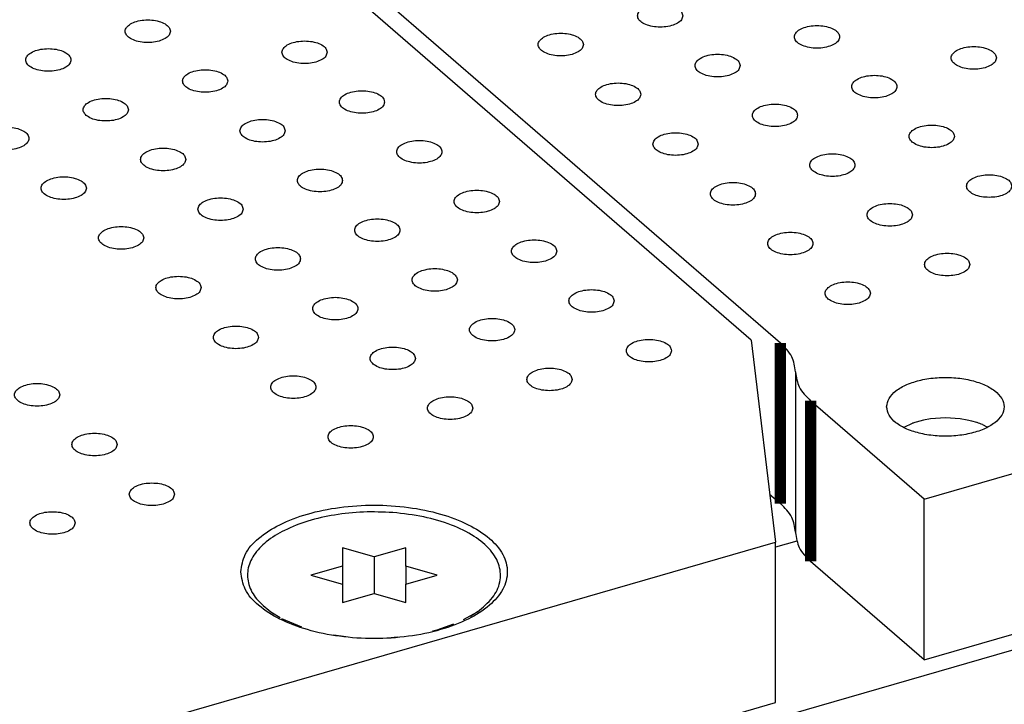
# Model space of a CAD drawing. Header units: inches. Extents: x 0 to 841, y 0 to 594.
# Tile 19 of 84: x 234 to 256, y 236 to 251. Entities that reach past the tile are written whole.
import ezdxf

# ---------------------------------------------------------------- set-up
doc = ezdxf.new("R2010")
doc.units = ezdxf.units.IN

# ---------------------------------------------------------------- blocks, each defined once
blk = doc.blocks.new('E8021-26512__4', base_point=(171.454, 230.218))
at = {"color": 7, "linetype": 'Continuous'}
for p, q in [((250.424, 243.632), (197.624, 289.359)), ((250.424, 243.632), (250.96, 239.168)), ((232.254, 233.768), (250.96, 239.168)), ((250.96, 235.618), (250.96, 239.168)), ((232.254, 230.218), (250.96, 235.618))]:
    blk.add_line(p, q, dxfattribs=at)
for points, knots in [([(237.573, 250.465), (237.565, 250.495), (237.549, 250.564), (237.448, 250.636), (237.318, 250.689), (237.157, 250.716), (236.988, 250.716), (236.828, 250.689), (236.695, 250.636), (236.601, 250.564), (236.56, 250.465), (236.601, 250.366), (236.695, 250.294), (236.828, 250.241), (236.988, 250.214), (237.157, 250.214), (237.318, 250.241), (237.448, 250.294), (237.549, 250.366), (237.565, 250.435), (237.573, 250.465)], [0, 0, 0, 0, 0.090666, 0.205523, 0.349779, 0.515635, 0.689283, 0.855139, 0.999394, 1.114251, 1.204917, 1.295583, 1.410441, 1.554696, 1.720552, 1.8942, 2.060056, 2.204311, 2.319168, 2.409834, 2.409834, 2.409834, 2.409834]), ([(241.042, 250), (241.035, 250.03), (241.019, 250.099), (240.918, 250.171), (240.787, 250.224), (240.627, 250.251), (240.458, 250.251), (240.298, 250.224), (240.165, 250.171), (240.07, 250.099), (240.03, 250), (240.07, 249.902), (240.165, 249.829), (240.298, 249.776), (240.458, 249.749), (240.627, 249.749), (240.787, 249.776), (240.918, 249.829), (241.019, 249.902), (241.035, 249.97), (241.042, 250)], [0, 0, 0, 0, 0.090666, 0.205523, 0.349779, 0.515635, 0.689283, 0.855139, 0.999394, 1.114251, 1.204917, 1.295583, 1.410441, 1.554696, 1.720552, 1.8942, 2.060056, 2.204311, 2.319168, 2.409834, 2.409834, 2.409834, 2.409834]), ([(235.373, 249.83), (235.366, 249.86), (235.349, 249.929), (235.248, 250.001), (235.118, 250.054), (234.957, 250.081), (234.788, 250.081), (234.628, 250.054), (234.496, 250.001), (234.401, 249.929), (234.361, 249.83), (234.401, 249.731), (234.496, 249.659), (234.628, 249.606), (234.788, 249.579), (234.957, 249.579), (235.118, 249.606), (235.248, 249.659), (235.349, 249.731), (235.366, 249.8), (235.373, 249.83)], [0, 0, 0, 0, 0.090666, 0.205523, 0.349779, 0.515635, 0.689283, 0.855139, 0.999394, 1.114251, 1.204917, 1.295583, 1.410441, 1.554696, 1.720552, 1.8942, 2.060056, 2.204311, 2.319168, 2.409834, 2.409834, 2.409834, 2.409834]), ([(238.843, 249.365), (238.835, 249.395), (238.819, 249.464), (238.718, 249.536), (238.588, 249.589), (238.427, 249.616), (238.258, 249.616), (238.098, 249.589), (237.965, 249.536), (237.871, 249.464), (237.83, 249.365), (237.871, 249.267), (237.965, 249.194), (238.098, 249.141), (238.258, 249.114), (238.427, 249.114), (238.588, 249.141), (238.718, 249.194), (238.819, 249.267), (238.835, 249.335), (238.843, 249.365)], [0, 0, 0, 0, 0.090666, 0.205523, 0.349779, 0.515635, 0.689283, 0.855139, 0.999394, 1.114251, 1.204917, 1.295583, 1.410441, 1.554696, 1.720552, 1.8942, 2.060056, 2.204311, 2.319168, 2.409834, 2.409834, 2.409834, 2.409834]), ([(242.312, 248.9), (242.305, 248.93), (242.289, 248.999), (242.188, 249.071), (242.057, 249.124), (241.897, 249.152), (241.728, 249.152), (241.568, 249.124), (241.435, 249.071), (241.34, 248.999), (241.3, 248.9), (241.34, 248.802), (241.435, 248.729), (241.568, 248.677), (241.728, 248.649), (241.897, 248.649), (242.057, 248.677), (242.188, 248.729), (242.289, 248.802), (242.305, 248.87), (242.312, 248.9)], [0, 0, 0, 0, 0.090666, 0.205523, 0.349779, 0.515635, 0.689283, 0.855139, 0.999394, 1.114251, 1.204917, 1.295583, 1.410441, 1.554696, 1.720552, 1.8942, 2.060056, 2.204311, 2.319168, 2.409834, 2.409834, 2.409834, 2.409834]), ([(236.643, 248.73), (236.636, 248.76), (236.619, 248.829), (236.518, 248.901), (236.388, 248.954), (236.227, 248.981), (236.058, 248.981), (235.898, 248.954), (235.766, 248.901), (235.671, 248.829), (235.631, 248.73), (235.671, 248.632), (235.766, 248.559), (235.898, 248.506), (236.058, 248.479), (236.227, 248.479), (236.388, 248.506), (236.518, 248.559), (236.619, 248.632), (236.636, 248.7), (236.643, 248.73)], [0, 0, 0, 0, 0.090666, 0.205523, 0.349779, 0.515635, 0.689283, 0.855139, 0.999394, 1.114251, 1.204917, 1.295583, 1.410441, 1.554696, 1.720552, 1.8942, 2.060056, 2.204311, 2.319168, 2.409834, 2.409834, 2.409834, 2.409834]), ([(240.113, 248.265), (240.105, 248.295), (240.089, 248.364), (239.988, 248.436), (239.858, 248.489), (239.697, 248.517), (239.528, 248.517), (239.368, 248.489), (239.235, 248.436), (239.141, 248.364), (239.1, 248.265), (239.141, 248.167), (239.235, 248.094), (239.368, 248.042), (239.528, 248.014), (239.697, 248.014), (239.858, 248.042), (239.988, 248.094), (240.089, 248.167), (240.105, 248.235), (240.113, 248.265)], [0, 0, 0, 0, 0.090666, 0.205523, 0.349779, 0.515635, 0.689283, 0.855139, 0.999394, 1.114251, 1.204917, 1.295583, 1.410441, 1.554696, 1.720552, 1.8942, 2.060056, 2.204311, 2.319168, 2.409834, 2.409834, 2.409834, 2.409834]), ([(234.443, 248.095), (234.436, 248.125), (234.419, 248.194), (234.319, 248.266), (234.188, 248.319), (234.028, 248.346), (233.859, 248.346), (233.699, 248.319), (233.566, 248.266), (233.471, 248.194), (233.431, 248.095), (233.471, 247.997), (233.566, 247.924), (233.699, 247.871), (233.859, 247.844), (234.028, 247.844), (234.188, 247.871), (234.319, 247.924), (234.419, 247.997), (234.436, 248.065), (234.443, 248.095)], [0, 0, 0, 0, 0.090666, 0.205523, 0.349779, 0.515635, 0.689283, 0.855139, 0.999394, 1.114251, 1.204917, 1.295583, 1.410441, 1.554696, 1.720552, 1.8942, 2.060056, 2.204311, 2.319168, 2.409834, 2.409834, 2.409834, 2.409834]), ([(243.582, 247.8), (243.575, 247.831), (243.559, 247.899), (243.458, 247.971), (243.327, 248.024), (243.167, 248.052), (242.998, 248.052), (242.838, 248.024), (242.705, 247.971), (242.61, 247.899), (242.57, 247.8), (242.61, 247.702), (242.705, 247.629), (242.838, 247.577), (242.998, 247.549), (243.167, 247.549), (243.327, 247.577), (243.458, 247.629), (243.559, 247.702), (243.575, 247.77), (243.582, 247.8)], [0, 0, 0, 0, 0.090666, 0.205523, 0.349779, 0.515635, 0.689283, 0.855139, 0.999394, 1.114251, 1.204917, 1.295583, 1.410441, 1.554696, 1.720552, 1.8942, 2.060056, 2.204311, 2.319168, 2.409834, 2.409834, 2.409834, 2.409834]), ([(237.913, 247.63), (237.906, 247.66), (237.889, 247.729), (237.788, 247.801), (237.658, 247.854), (237.497, 247.882), (237.328, 247.882), (237.168, 247.854), (237.036, 247.801), (236.941, 247.729), (236.901, 247.63), (236.941, 247.532), (237.036, 247.459), (237.168, 247.407), (237.328, 247.379), (237.497, 247.379), (237.658, 247.407), (237.788, 247.459), (237.889, 247.532), (237.906, 247.6), (237.913, 247.63)], [0, 0, 0, 0, 0.090666, 0.205523, 0.349779, 0.515635, 0.689283, 0.855139, 0.999394, 1.114251, 1.204917, 1.295583, 1.410441, 1.554696, 1.720552, 1.8942, 2.060056, 2.204311, 2.319168, 2.409834, 2.409834, 2.409834, 2.409834]), ([(241.383, 247.165), (241.375, 247.196), (241.359, 247.264), (241.258, 247.336), (241.128, 247.389), (240.967, 247.417), (240.798, 247.417), (240.638, 247.389), (240.505, 247.336), (240.411, 247.264), (240.37, 247.165), (240.411, 247.067), (240.505, 246.994), (240.638, 246.942), (240.798, 246.914), (240.967, 246.914), (241.128, 246.942), (241.258, 246.994), (241.359, 247.067), (241.375, 247.135), (241.383, 247.165)], [0, 0, 0, 0, 0.090666, 0.205523, 0.349779, 0.515635, 0.689283, 0.855139, 0.999394, 1.114251, 1.204917, 1.295583, 1.410441, 1.554696, 1.720552, 1.8942, 2.060056, 2.204311, 2.319168, 2.409834, 2.409834, 2.409834, 2.409834]), ([(235.713, 246.995), (235.706, 247.025), (235.689, 247.094), (235.589, 247.166), (235.458, 247.219), (235.298, 247.247), (235.129, 247.247), (234.969, 247.219), (234.836, 247.166), (234.741, 247.094), (234.701, 246.995), (234.741, 246.897), (234.836, 246.824), (234.969, 246.772), (235.129, 246.744), (235.298, 246.744), (235.458, 246.772), (235.589, 246.824), (235.689, 246.897), (235.706, 246.965), (235.713, 246.995)], [0, 0, 0, 0, 0.090666, 0.205523, 0.349779, 0.515635, 0.689283, 0.855139, 0.999394, 1.114251, 1.204917, 1.295583, 1.410441, 1.554696, 1.720552, 1.8942, 2.060056, 2.204311, 2.319168, 2.409834, 2.409834, 2.409834, 2.409834]), ([(244.852, 246.701), (244.845, 246.731), (244.829, 246.799), (244.728, 246.872), (244.597, 246.924), (244.437, 246.952), (244.268, 246.952), (244.108, 246.924), (243.975, 246.872), (243.88, 246.799), (243.84, 246.701), (243.88, 246.602), (243.975, 246.53), (244.108, 246.477), (244.268, 246.449), (244.437, 246.449), (244.597, 246.477), (244.728, 246.53), (244.829, 246.602), (244.845, 246.67), (244.852, 246.701)], [0, 0, 0, 0, 0.090666, 0.205523, 0.349779, 0.515635, 0.689283, 0.855139, 0.999394, 1.114251, 1.204917, 1.295583, 1.410441, 1.554696, 1.720552, 1.8942, 2.060056, 2.204311, 2.319168, 2.409834, 2.409834, 2.409834, 2.409834]), ([(239.183, 246.53), (239.176, 246.561), (239.159, 246.629), (239.058, 246.701), (238.928, 246.754), (238.767, 246.782), (238.598, 246.782), (238.438, 246.754), (238.306, 246.701), (238.211, 246.629), (238.171, 246.53), (238.211, 246.432), (238.306, 246.359), (238.438, 246.307), (238.598, 246.279), (238.767, 246.279), (238.928, 246.307), (239.058, 246.359), (239.159, 246.432), (239.176, 246.5), (239.183, 246.53)], [0, 0, 0, 0, 0.090666, 0.205523, 0.349779, 0.515635, 0.689283, 0.855139, 0.999394, 1.114251, 1.204917, 1.295583, 1.410441, 1.554696, 1.720552, 1.8942, 2.060056, 2.204311, 2.319168, 2.409834, 2.409834, 2.409834, 2.409834]), ([(242.653, 246.066), (242.645, 246.096), (242.629, 246.164), (242.528, 246.237), (242.398, 246.289), (242.237, 246.317), (242.068, 246.317), (241.908, 246.289), (241.775, 246.237), (241.681, 246.164), (241.64, 246.066), (241.681, 245.967), (241.775, 245.895), (241.908, 245.842), (242.068, 245.814), (242.237, 245.814), (242.398, 245.842), (242.528, 245.895), (242.629, 245.967), (242.645, 246.035), (242.653, 246.066)], [0, 0, 0, 0, 0.090666, 0.205523, 0.349779, 0.515635, 0.689283, 0.855139, 0.999394, 1.114251, 1.204917, 1.295583, 1.410441, 1.554696, 1.720552, 1.8942, 2.060056, 2.204311, 2.319168, 2.409834, 2.409834, 2.409834, 2.409834]), ([(236.983, 245.895), (236.976, 245.926), (236.959, 245.994), (236.859, 246.066), (236.728, 246.119), (236.568, 246.147), (236.399, 246.147), (236.239, 246.119), (236.106, 246.066), (236.011, 245.994), (235.971, 245.895), (236.011, 245.797), (236.106, 245.724), (236.239, 245.672), (236.399, 245.644), (236.568, 245.644), (236.728, 245.672), (236.859, 245.724), (236.959, 245.797), (236.976, 245.865), (236.983, 245.895)], [0, 0, 0, 0, 0.090666, 0.205523, 0.349779, 0.515635, 0.689283, 0.855139, 0.999394, 1.114251, 1.204917, 1.295583, 1.410441, 1.554696, 1.720552, 1.8942, 2.060056, 2.204311, 2.319168, 2.409834, 2.409834, 2.409834, 2.409834]), ([(246.122, 245.601), (246.115, 245.631), (246.099, 245.699), (245.998, 245.772), (245.867, 245.824), (245.707, 245.852), (245.538, 245.852), (245.378, 245.824), (245.245, 245.772), (245.15, 245.699), (245.11, 245.601), (245.15, 245.502), (245.245, 245.43), (245.378, 245.377), (245.538, 245.349), (245.707, 245.349), (245.867, 245.377), (245.998, 245.43), (246.099, 245.502), (246.115, 245.571), (246.122, 245.601)], [0, 0, 0, 0, 0.090666, 0.205523, 0.349779, 0.515635, 0.689283, 0.855139, 0.999394, 1.114251, 1.204917, 1.295583, 1.410441, 1.554696, 1.720552, 1.8942, 2.060056, 2.204311, 2.319168, 2.409834, 2.409834, 2.409834, 2.409834]), ([(240.453, 245.431), (240.446, 245.461), (240.429, 245.529), (240.328, 245.602), (240.198, 245.654), (240.037, 245.682), (239.868, 245.682), (239.708, 245.654), (239.576, 245.602), (239.481, 245.529), (239.441, 245.431), (239.481, 245.332), (239.576, 245.26), (239.708, 245.207), (239.868, 245.179), (240.037, 245.179), (240.198, 245.207), (240.328, 245.26), (240.429, 245.332), (240.446, 245.4), (240.453, 245.431)], [0, 0, 0, 0, 0.090666, 0.205523, 0.349779, 0.515635, 0.689283, 0.855139, 0.999394, 1.114251, 1.204917, 1.295583, 1.410441, 1.554696, 1.720552, 1.8942, 2.060056, 2.204311, 2.319168, 2.409834, 2.409834, 2.409834, 2.409834]), ([(243.923, 244.966), (243.915, 244.996), (243.899, 245.064), (243.798, 245.137), (243.668, 245.189), (243.507, 245.217), (243.338, 245.217), (243.178, 245.189), (243.045, 245.137), (242.951, 245.064), (242.91, 244.966), (242.951, 244.867), (243.045, 244.795), (243.178, 244.742), (243.338, 244.714), (243.507, 244.714), (243.668, 244.742), (243.798, 244.795), (243.899, 244.867), (243.915, 244.936), (243.923, 244.966)], [0, 0, 0, 0, 0.090666, 0.205523, 0.349779, 0.515635, 0.689283, 0.855139, 0.999394, 1.114251, 1.204917, 1.295583, 1.410441, 1.554696, 1.720552, 1.8942, 2.060056, 2.204311, 2.319168, 2.409834, 2.409834, 2.409834, 2.409834]), ([(238.253, 244.796), (238.246, 244.826), (238.229, 244.894), (238.129, 244.967), (237.998, 245.019), (237.838, 245.047), (237.669, 245.047), (237.509, 245.019), (237.376, 244.967), (237.281, 244.894), (237.241, 244.796), (237.281, 244.697), (237.376, 244.625), (237.509, 244.572), (237.669, 244.544), (237.838, 244.544), (237.998, 244.572), (238.129, 244.625), (238.229, 244.697), (238.246, 244.765), (238.253, 244.796)], [0, 0, 0, 0, 0.090666, 0.205523, 0.349779, 0.515635, 0.689283, 0.855139, 0.999394, 1.114251, 1.204917, 1.295583, 1.410441, 1.554696, 1.720552, 1.8942, 2.060056, 2.204311, 2.319168, 2.409834, 2.409834, 2.409834, 2.409834]), ([(247.392, 244.501), (247.385, 244.531), (247.369, 244.599), (247.268, 244.672), (247.137, 244.725), (246.977, 244.752), (246.808, 244.752), (246.648, 244.725), (246.515, 244.672), (246.42, 244.599), (246.38, 244.501), (246.42, 244.402), (246.515, 244.33), (246.648, 244.277), (246.808, 244.25), (246.977, 244.25), (247.137, 244.277), (247.268, 244.33), (247.369, 244.402), (247.385, 244.471), (247.392, 244.501)], [0, 0, 0, 0, 0.090666, 0.205523, 0.349779, 0.515635, 0.689283, 0.855139, 0.999394, 1.114251, 1.204917, 1.295583, 1.410441, 1.554696, 1.720552, 1.8942, 2.060056, 2.204311, 2.319168, 2.409834, 2.409834, 2.409834, 2.409834]), ([(241.723, 244.331), (241.716, 244.361), (241.699, 244.429), (241.598, 244.502), (241.468, 244.554), (241.307, 244.582), (241.138, 244.582), (240.978, 244.554), (240.846, 244.502), (240.751, 244.429), (240.711, 244.331), (240.751, 244.232), (240.846, 244.16), (240.978, 244.107), (241.138, 244.079), (241.307, 244.079), (241.468, 244.107), (241.598, 244.16), (241.699, 244.232), (241.716, 244.301), (241.723, 244.331)], [0, 0, 0, 0, 0.090666, 0.205523, 0.349779, 0.515635, 0.689283, 0.855139, 0.999394, 1.114251, 1.204917, 1.295583, 1.410441, 1.554696, 1.720552, 1.8942, 2.060056, 2.204311, 2.319168, 2.409834, 2.409834, 2.409834, 2.409834]), ([(245.193, 243.866), (245.185, 243.896), (245.169, 243.964), (245.068, 244.037), (244.938, 244.09), (244.777, 244.117), (244.608, 244.117), (244.448, 244.09), (244.315, 244.037), (244.221, 243.964), (244.18, 243.866), (244.221, 243.767), (244.315, 243.695), (244.448, 243.642), (244.608, 243.615), (244.777, 243.615), (244.938, 243.642), (245.068, 243.695), (245.169, 243.767), (245.185, 243.836), (245.193, 243.866)], [0, 0, 0, 0, 0.090666, 0.205523, 0.349779, 0.515635, 0.689283, 0.855139, 0.999394, 1.114251, 1.204917, 1.295583, 1.410441, 1.554696, 1.720552, 1.8942, 2.060056, 2.204311, 2.319168, 2.409834, 2.409834, 2.409834, 2.409834]), ([(239.523, 243.696), (239.516, 243.726), (239.499, 243.794), (239.399, 243.867), (239.268, 243.919), (239.108, 243.947), (238.939, 243.947), (238.779, 243.919), (238.646, 243.867), (238.551, 243.794), (238.511, 243.696), (238.551, 243.597), (238.646, 243.525), (238.779, 243.472), (238.939, 243.444), (239.108, 243.444), (239.268, 243.472), (239.399, 243.525), (239.499, 243.597), (239.516, 243.666), (239.523, 243.696)], [0, 0, 0, 0, 0.090666, 0.205523, 0.349779, 0.515635, 0.689283, 0.855139, 0.999394, 1.114251, 1.204917, 1.295583, 1.410441, 1.554696, 1.720552, 1.8942, 2.060056, 2.204311, 2.319168, 2.409834, 2.409834, 2.409834, 2.409834]), ([(248.662, 243.401), (248.655, 243.431), (248.639, 243.5), (248.538, 243.572), (248.407, 243.625), (248.247, 243.652), (248.078, 243.652), (247.918, 243.625), (247.785, 243.572), (247.69, 243.5), (247.65, 243.401), (247.69, 243.302), (247.785, 243.23), (247.918, 243.177), (248.078, 243.15), (248.247, 243.15), (248.407, 243.177), (248.538, 243.23), (248.639, 243.302), (248.655, 243.371), (248.662, 243.401)], [0, 0, 0, 0, 0.090666, 0.205523, 0.349779, 0.515635, 0.689283, 0.855139, 0.999394, 1.114251, 1.204917, 1.295583, 1.410441, 1.554696, 1.720552, 1.8942, 2.060056, 2.204311, 2.319168, 2.409834, 2.409834, 2.409834, 2.409834]), ([(242.993, 243.231), (242.986, 243.261), (242.969, 243.329), (242.868, 243.402), (242.738, 243.455), (242.577, 243.482), (242.408, 243.482), (242.248, 243.455), (242.116, 243.402), (242.021, 243.329), (241.981, 243.231), (242.021, 243.132), (242.116, 243.06), (242.248, 243.007), (242.408, 242.98), (242.577, 242.98), (242.738, 243.007), (242.868, 243.06), (242.969, 243.132), (242.986, 243.201), (242.993, 243.231)], [0, 0, 0, 0, 0.090666, 0.205523, 0.349779, 0.515635, 0.689283, 0.855139, 0.999394, 1.114251, 1.204917, 1.295583, 1.410441, 1.554696, 1.720552, 1.8942, 2.060056, 2.204311, 2.319168, 2.409834, 2.409834, 2.409834, 2.409834]), ([(246.463, 242.766), (246.455, 242.796), (246.439, 242.865), (246.338, 242.937), (246.208, 242.99), (246.047, 243.017), (245.878, 243.017), (245.718, 242.99), (245.585, 242.937), (245.491, 242.865), (245.45, 242.766), (245.491, 242.667), (245.585, 242.595), (245.718, 242.542), (245.878, 242.515), (246.047, 242.515), (246.208, 242.542), (246.338, 242.595), (246.439, 242.667), (246.455, 242.736), (246.463, 242.766)], [0, 0, 0, 0, 0.090666, 0.205523, 0.349779, 0.515635, 0.689283, 0.855139, 0.999394, 1.114251, 1.204917, 1.295583, 1.410441, 1.554696, 1.720552, 1.8942, 2.060056, 2.204311, 2.319168, 2.409834, 2.409834, 2.409834, 2.409834]), ([(240.793, 242.596), (240.786, 242.626), (240.769, 242.694), (240.669, 242.767), (240.538, 242.82), (240.378, 242.847), (240.209, 242.847), (240.049, 242.82), (239.916, 242.767), (239.821, 242.694), (239.781, 242.596), (239.821, 242.497), (239.916, 242.425), (240.049, 242.372), (240.209, 242.345), (240.378, 242.345), (240.538, 242.372), (240.669, 242.425), (240.769, 242.497), (240.786, 242.566), (240.793, 242.596)], [0, 0, 0, 0, 0.090666, 0.205523, 0.349779, 0.515635, 0.689283, 0.855139, 0.999394, 1.114251, 1.204917, 1.295583, 1.410441, 1.554696, 1.720552, 1.8942, 2.060056, 2.204311, 2.319168, 2.409834, 2.409834, 2.409834, 2.409834]), ([(235.124, 242.426), (235.117, 242.456), (235.1, 242.524), (234.999, 242.597), (234.869, 242.649), (234.708, 242.677), (234.539, 242.677), (234.379, 242.649), (234.247, 242.597), (234.152, 242.524), (234.111, 242.426), (234.152, 242.327), (234.247, 242.255), (234.379, 242.202), (234.539, 242.174), (234.708, 242.174), (234.869, 242.202), (234.999, 242.255), (235.1, 242.327), (235.117, 242.396), (235.124, 242.426)], [0, 0, 0, 0, 0.090666, 0.205523, 0.349779, 0.515635, 0.689283, 0.855139, 0.999394, 1.114251, 1.204917, 1.295583, 1.410441, 1.554696, 1.720552, 1.8942, 2.060056, 2.204311, 2.319168, 2.409834, 2.409834, 2.409834, 2.409834]), ([(244.263, 242.131), (244.256, 242.161), (244.239, 242.23), (244.138, 242.302), (244.008, 242.355), (243.847, 242.382), (243.678, 242.382), (243.518, 242.355), (243.386, 242.302), (243.291, 242.23), (243.251, 242.131), (243.291, 242.032), (243.386, 241.96), (243.518, 241.907), (243.678, 241.88), (243.847, 241.88), (244.008, 241.907), (244.138, 241.96), (244.239, 242.032), (244.256, 242.101), (244.263, 242.131)], [0, 0, 0, 0, 0.090666, 0.205523, 0.349779, 0.515635, 0.689283, 0.855139, 0.999394, 1.114251, 1.204917, 1.295583, 1.410441, 1.554696, 1.720552, 1.8942, 2.060056, 2.204311, 2.319168, 2.409834, 2.409834, 2.409834, 2.409834]), ([(242.063, 241.496), (242.056, 241.526), (242.039, 241.595), (241.939, 241.667), (241.808, 241.72), (241.648, 241.747), (241.479, 241.747), (241.319, 241.72), (241.186, 241.667), (241.091, 241.595), (241.051, 241.496), (241.091, 241.397), (241.186, 241.325), (241.319, 241.272), (241.479, 241.245), (241.648, 241.245), (241.808, 241.272), (241.939, 241.325), (242.039, 241.397), (242.056, 241.466), (242.063, 241.496)], [0, 0, 0, 0, 0.090666, 0.205523, 0.349779, 0.515635, 0.689283, 0.855139, 0.999394, 1.114251, 1.204917, 1.295583, 1.410441, 1.554696, 1.720552, 1.8942, 2.060056, 2.204311, 2.319168, 2.409834, 2.409834, 2.409834, 2.409834]), ([(236.394, 241.326), (236.387, 241.356), (236.37, 241.424), (236.269, 241.497), (236.139, 241.55), (235.978, 241.577), (235.809, 241.577), (235.649, 241.55), (235.517, 241.497), (235.422, 241.424), (235.381, 241.326), (235.422, 241.227), (235.517, 241.155), (235.649, 241.102), (235.809, 241.075), (235.978, 241.075), (236.139, 241.102), (236.269, 241.155), (236.37, 241.227), (236.387, 241.296), (236.394, 241.326)], [0, 0, 0, 0, 0.090666, 0.205523, 0.349779, 0.515635, 0.689283, 0.855139, 0.999394, 1.114251, 1.204917, 1.295583, 1.410441, 1.554696, 1.720552, 1.8942, 2.060056, 2.204311, 2.319168, 2.409834, 2.409834, 2.409834, 2.409834]), ([(237.664, 240.226), (237.657, 240.256), (237.64, 240.325), (237.539, 240.397), (237.409, 240.45), (237.248, 240.477), (237.079, 240.477), (236.919, 240.45), (236.787, 240.397), (236.692, 240.325), (236.651, 240.226), (236.692, 240.127), (236.787, 240.055), (236.919, 240.002), (237.079, 239.975), (237.248, 239.975), (237.409, 240.002), (237.539, 240.055), (237.64, 240.127), (237.657, 240.196), (237.664, 240.226)], [0, 0, 0, 0, 0.090666, 0.205523, 0.349779, 0.515635, 0.689283, 0.855139, 0.999394, 1.114251, 1.204917, 1.295583, 1.410441, 1.554696, 1.720552, 1.8942, 2.060056, 2.204311, 2.319168, 2.409834, 2.409834, 2.409834, 2.409834]), ([(239.129, 238.51), (239.151, 238.378), (239.2, 238.091), (239.538, 237.732), (240.011, 237.434), (240.622, 237.208), (241.325, 237.067), (242.079, 237.018), (242.831, 237.067), (243.535, 237.208), (244.145, 237.434), (244.623, 237.732), (244.945, 238.091), (245.067, 238.51), (244.945, 238.929), (244.623, 239.288), (244.145, 239.585), (243.535, 239.811), (242.831, 239.953), (242.079, 240.001), (241.325, 239.953), (240.622, 239.811), (240.011, 239.585), (239.538, 239.288), (239.2, 238.929), (239.151, 238.642), (239.129, 238.51)], [0, 0, 0, 0, 0.39477, 0.856726, 1.416282, 2.07067, 2.797253, 3.562421, 4.327589, 5.054172, 5.70856, 6.268116, 6.730072, 7.124842, 7.519612, 7.981568, 8.541124, 9.195512, 9.922095, 10.687263, 11.452431, 12.179014, 12.833402, 13.392958, 13.854914, 14.249684, 14.249684, 14.249684, 14.249684]), ([(235.464, 239.591), (235.457, 239.621), (235.44, 239.69), (235.34, 239.762), (235.209, 239.815), (235.049, 239.842), (234.88, 239.842), (234.72, 239.815), (234.587, 239.762), (234.492, 239.69), (234.452, 239.591), (234.492, 239.492), (234.587, 239.42), (234.72, 239.367), (234.88, 239.34), (235.049, 239.34), (235.209, 239.367), (235.34, 239.42), (235.44, 239.492), (235.457, 239.561), (235.464, 239.591)], [0, 0, 0, 0, 0.090666, 0.205523, 0.349779, 0.515635, 0.689283, 0.855139, 0.999394, 1.114251, 1.204917, 1.295583, 1.410441, 1.554696, 1.720552, 1.8942, 2.060056, 2.204311, 2.319168, 2.409834, 2.409834, 2.409834, 2.409834])]:
    blk.add_open_spline(points, degree=3, knots=knots, dxfattribs=at)
blk = doc.blocks.new('0515-2032_1__9', base_point=(239.245, 237.05))
at = {"color": 7, "linetype": 'Continuous'}
for p, q in [((241.379, 239.043), (241.379, 238.639)), ((242.079, 238.841), (241.379, 239.043)), ((242.779, 239.043), (242.079, 238.841)), ((242.779, 238.639), (242.779, 239.043)), ((242.079, 238.841), (242.079, 238.033)), ((241.379, 238.639), (240.679, 238.437)), ((241.379, 238.639), (241.379, 238.235)), ((243.479, 238.437), (242.779, 238.639)), ((242.779, 238.639), (242.779, 238.235)), ((240.679, 238.437), (241.379, 238.235)), ((242.779, 238.235), (243.479, 238.437)), ((241.379, 238.235), (241.379, 237.831)), ((242.779, 237.831), (242.779, 238.235)), ((241.379, 237.831), (242.079, 238.033)), ((242.079, 238.033), (242.779, 237.831)), ((239.792, 237.629), (240.004, 237.498)), ((239.792, 237.629), (239.864, 237.579)), ((244.057, 237.453), (244.365, 237.629)), ((244.365, 237.629), (244.213, 237.521)), ((240.033, 237.482), (240.473, 237.293)), ((243.479, 237.225), (243.842, 237.359)), ((241.189, 237.116), (241.455, 237.08)), ((242.382, 237.05), (242.601, 237.071)), ((243.373, 237.202), (243.479, 237.225))]:
    blk.add_line(p, q, dxfattribs=at)
for points, knots in [([(242.496, 239.822), (242.278, 239.83), (241.847, 239.848), (241.214, 239.781), (240.627, 239.649), (240.115, 239.452), (239.704, 239.202), (239.412, 238.906), (239.262, 238.568), (239.287, 238.212), (239.476, 237.881), (239.681, 237.718), (239.792, 237.629)], [0, 0, 0, 0, 0.652295, 1.295047, 1.902723, 2.453459, 2.9324, 3.336551, 3.681984, 4.008749, 4.367052, 4.790741, 4.790741, 4.790741, 4.790741]), ([(244.365, 237.629), (244.485, 237.725), (244.705, 237.902), (244.893, 238.272), (244.875, 238.666), (244.655, 239.024), (244.28, 239.326), (243.774, 239.569), (243.166, 239.747), (242.725, 239.796), (242.496, 239.822)], [0, 0, 0, 0, 0.457968, 0.840931, 1.196622, 1.589574, 2.062089, 2.62389, 3.262668, 3.953371, 3.953371, 3.953371, 3.953371])]:
    blk.add_open_spline(points, degree=3, knots=knots, dxfattribs=at)
blk = doc.blocks.new('E8021-66412_MUXIP01_3', base_point=(171.454, 230.218))
for name, p in [('E8021-26512__4', (171.454, 230.218)), ('0515-2032_1__9', (239.245, 237.05))]:
    blk.add_blockref(name, p)
blk = doc.blocks.new('E8021-26512__10', base_point=(193.451, 236.568))
at = {"color": 7, "linetype": 'Continuous'}
for p, q in [((197.842, 289.669), (251.072, 243.572)), ((254.251, 240.118), (272.957, 245.518)), ((251.406, 242.936), (251.406, 242.927)), ((251.406, 242.927), (251.406, 239.386)), ((254.251, 240.118), (251.741, 242.292)), ((254.251, 236.568), (272.957, 241.968)), ((250.833, 240.228), (251.072, 240.021)), ((254.251, 236.568), (254.251, 240.118)), ((251.406, 239.386), (251.406, 239.376)), ((254.251, 236.568), (251.741, 238.741))]:
    blk.add_line(p, q, dxfattribs=at)
at = {"color": 3, "linetype": 'Continuous', "const_width": 0.25}
for points in [[(251.072, 240.021), (251.072, 243.572)], [(251.741, 242.292), (251.741, 238.741)]]:
    blk.add_lwpolyline(points, dxfattribs=at)
at = {"color": 7, "linetype": 'Continuous'}
for points, knots in [([(248.911, 250.805), (248.904, 250.835), (248.888, 250.904), (248.787, 250.976), (248.656, 251.029), (248.496, 251.057), (248.327, 251.057), (248.167, 251.029), (248.034, 250.976), (247.94, 250.904), (247.899, 250.805), (247.94, 250.707), (248.034, 250.634), (248.167, 250.582), (248.327, 250.554), (248.496, 250.554), (248.656, 250.582), (248.787, 250.634), (248.888, 250.707), (248.904, 250.775), (248.911, 250.805)], [0, 0, 0, 0, 0.090666, 0.205523, 0.349779, 0.515635, 0.689283, 0.855139, 0.999394, 1.114251, 1.204917, 1.295583, 1.410441, 1.554696, 1.720552, 1.8942, 2.060056, 2.204311, 2.319168, 2.409834, 2.409834, 2.409834, 2.409834]), ([(252.381, 250.34), (252.374, 250.371), (252.357, 250.439), (252.257, 250.511), (252.126, 250.564), (251.966, 250.592), (251.797, 250.592), (251.637, 250.564), (251.504, 250.511), (251.409, 250.439), (251.369, 250.34), (251.409, 250.242), (251.504, 250.169), (251.637, 250.117), (251.797, 250.089), (251.966, 250.089), (252.126, 250.117), (252.257, 250.169), (252.357, 250.242), (252.374, 250.31), (252.381, 250.34)], [0, 0, 0, 0, 0.090666, 0.205523, 0.349779, 0.515635, 0.689283, 0.855139, 0.999394, 1.114251, 1.204917, 1.295583, 1.410441, 1.554696, 1.720552, 1.8942, 2.060056, 2.204311, 2.319168, 2.409834, 2.409834, 2.409834, 2.409834]), ([(246.712, 250.17), (246.704, 250.2), (246.688, 250.269), (246.587, 250.341), (246.457, 250.394), (246.296, 250.422), (246.127, 250.422), (245.967, 250.394), (245.835, 250.341), (245.74, 250.269), (245.699, 250.17), (245.74, 250.072), (245.835, 249.999), (245.967, 249.947), (246.127, 249.919), (246.296, 249.919), (246.457, 249.947), (246.587, 249.999), (246.688, 250.072), (246.704, 250.14), (246.712, 250.17)], [0, 0, 0, 0, 0.090666, 0.205523, 0.349779, 0.515635, 0.689283, 0.855139, 0.999394, 1.114251, 1.204917, 1.295583, 1.410441, 1.554696, 1.720552, 1.8942, 2.060056, 2.204311, 2.319168, 2.409834, 2.409834, 2.409834, 2.409834]), ([(250.181, 249.705), (250.174, 249.736), (250.158, 249.804), (250.057, 249.876), (249.926, 249.929), (249.766, 249.957), (249.597, 249.957), (249.437, 249.929), (249.304, 249.876), (249.21, 249.804), (249.169, 249.705), (249.21, 249.607), (249.304, 249.534), (249.437, 249.482), (249.597, 249.454), (249.766, 249.454), (249.926, 249.482), (250.057, 249.534), (250.158, 249.607), (250.174, 249.675), (250.181, 249.705)], [0, 0, 0, 0, 0.090666, 0.205523, 0.349779, 0.515635, 0.689283, 0.855139, 0.999394, 1.114251, 1.204917, 1.295583, 1.410441, 1.554696, 1.720552, 1.8942, 2.060056, 2.204311, 2.319168, 2.409834, 2.409834, 2.409834, 2.409834]), ([(255.851, 249.876), (255.844, 249.906), (255.827, 249.974), (255.726, 250.047), (255.596, 250.099), (255.435, 250.127), (255.266, 250.127), (255.106, 250.099), (254.974, 250.047), (254.879, 249.974), (254.838, 249.876), (254.879, 249.777), (254.974, 249.705), (255.106, 249.652), (255.266, 249.624), (255.435, 249.624), (255.596, 249.652), (255.726, 249.705), (255.827, 249.777), (255.844, 249.845), (255.851, 249.876)], [0, 0, 0, 0, 0.090666, 0.205523, 0.349779, 0.515635, 0.689283, 0.855139, 0.999394, 1.114251, 1.204917, 1.295583, 1.410441, 1.554696, 1.720552, 1.8942, 2.060056, 2.204311, 2.319168, 2.409834, 2.409834, 2.409834, 2.409834]), ([(253.651, 249.241), (253.644, 249.271), (253.627, 249.339), (253.527, 249.412), (253.396, 249.464), (253.236, 249.492), (253.067, 249.492), (252.907, 249.464), (252.774, 249.412), (252.679, 249.339), (252.639, 249.241), (252.679, 249.142), (252.774, 249.07), (252.907, 249.017), (253.067, 248.989), (253.236, 248.989), (253.396, 249.017), (253.527, 249.07), (253.627, 249.142), (253.644, 249.21), (253.651, 249.241)], [0, 0, 0, 0, 0.090666, 0.205523, 0.349779, 0.515635, 0.689283, 0.855139, 0.999394, 1.114251, 1.204917, 1.295583, 1.410441, 1.554696, 1.720552, 1.8942, 2.060056, 2.204311, 2.319168, 2.409834, 2.409834, 2.409834, 2.409834]), ([(247.982, 249.07), (247.974, 249.101), (247.958, 249.169), (247.857, 249.241), (247.727, 249.294), (247.566, 249.322), (247.397, 249.322), (247.237, 249.294), (247.105, 249.241), (247.01, 249.169), (246.969, 249.07), (247.01, 248.972), (247.105, 248.899), (247.237, 248.847), (247.397, 248.819), (247.566, 248.819), (247.727, 248.847), (247.857, 248.899), (247.958, 248.972), (247.974, 249.04), (247.982, 249.07)], [0, 0, 0, 0, 0.090666, 0.205523, 0.349779, 0.515635, 0.689283, 0.855139, 0.999394, 1.114251, 1.204917, 1.295583, 1.410441, 1.554696, 1.720552, 1.8942, 2.060056, 2.204311, 2.319168, 2.409834, 2.409834, 2.409834, 2.409834]), ([(251.451, 248.606), (251.444, 248.636), (251.428, 248.704), (251.327, 248.777), (251.196, 248.829), (251.036, 248.857), (250.867, 248.857), (250.707, 248.829), (250.574, 248.777), (250.48, 248.704), (250.439, 248.606), (250.48, 248.507), (250.574, 248.435), (250.707, 248.382), (250.867, 248.354), (251.036, 248.354), (251.196, 248.382), (251.327, 248.435), (251.428, 248.507), (251.444, 248.575), (251.451, 248.606)], [0, 0, 0, 0, 0.090666, 0.205523, 0.349779, 0.515635, 0.689283, 0.855139, 0.999394, 1.114251, 1.204917, 1.295583, 1.410441, 1.554696, 1.720552, 1.8942, 2.060056, 2.204311, 2.319168, 2.409834, 2.409834, 2.409834, 2.409834]), ([(254.921, 248.141), (254.914, 248.171), (254.897, 248.239), (254.797, 248.312), (254.666, 248.364), (254.506, 248.392), (254.337, 248.392), (254.177, 248.364), (254.044, 248.312), (253.949, 248.239), (253.909, 248.141), (253.949, 248.042), (254.044, 247.97), (254.177, 247.917), (254.337, 247.889), (254.506, 247.889), (254.666, 247.917), (254.797, 247.97), (254.897, 248.042), (254.914, 248.111), (254.921, 248.141)], [0, 0, 0, 0, 0.090666, 0.205523, 0.349779, 0.515635, 0.689283, 0.855139, 0.999394, 1.114251, 1.204917, 1.295583, 1.410441, 1.554696, 1.720552, 1.8942, 2.060056, 2.204311, 2.319168, 2.409834, 2.409834, 2.409834, 2.409834]), ([(249.252, 247.971), (249.244, 248.001), (249.228, 248.069), (249.127, 248.142), (248.997, 248.194), (248.836, 248.222), (248.667, 248.222), (248.507, 248.194), (248.375, 248.142), (248.28, 248.069), (248.239, 247.971), (248.28, 247.872), (248.375, 247.8), (248.507, 247.747), (248.667, 247.719), (248.836, 247.719), (248.997, 247.747), (249.127, 247.8), (249.228, 247.872), (249.244, 247.94), (249.252, 247.971)], [0, 0, 0, 0, 0.090666, 0.205523, 0.349779, 0.515635, 0.689283, 0.855139, 0.999394, 1.114251, 1.204917, 1.295583, 1.410441, 1.554696, 1.720552, 1.8942, 2.060056, 2.204311, 2.319168, 2.409834, 2.409834, 2.409834, 2.409834]), ([(252.721, 247.506), (252.714, 247.536), (252.698, 247.604), (252.597, 247.677), (252.466, 247.729), (252.306, 247.757), (252.137, 247.757), (251.977, 247.729), (251.844, 247.677), (251.75, 247.604), (251.709, 247.506), (251.75, 247.407), (251.844, 247.335), (251.977, 247.282), (252.137, 247.254), (252.306, 247.254), (252.466, 247.282), (252.597, 247.335), (252.698, 247.407), (252.714, 247.476), (252.721, 247.506)], [0, 0, 0, 0, 0.090666, 0.205523, 0.349779, 0.515635, 0.689283, 0.855139, 0.999394, 1.114251, 1.204917, 1.295583, 1.410441, 1.554696, 1.720552, 1.8942, 2.060056, 2.204311, 2.319168, 2.409834, 2.409834, 2.409834, 2.409834]), ([(250.522, 246.871), (250.514, 246.901), (250.498, 246.969), (250.397, 247.042), (250.267, 247.094), (250.106, 247.122), (249.937, 247.122), (249.777, 247.094), (249.645, 247.042), (249.55, 246.969), (249.509, 246.871), (249.55, 246.772), (249.645, 246.7), (249.777, 246.647), (249.937, 246.619), (250.106, 246.619), (250.267, 246.647), (250.397, 246.7), (250.498, 246.772), (250.514, 246.841), (250.522, 246.871)], [0, 0, 0, 0, 0.090666, 0.205523, 0.349779, 0.515635, 0.689283, 0.855139, 0.999394, 1.114251, 1.204917, 1.295583, 1.410441, 1.554696, 1.720552, 1.8942, 2.060056, 2.204311, 2.319168, 2.409834, 2.409834, 2.409834, 2.409834]), ([(256.191, 247.041), (256.184, 247.071), (256.167, 247.139), (256.067, 247.212), (255.936, 247.265), (255.776, 247.292), (255.607, 247.292), (255.447, 247.265), (255.314, 247.212), (255.219, 247.139), (255.179, 247.041), (255.219, 246.942), (255.314, 246.87), (255.447, 246.817), (255.607, 246.79), (255.776, 246.79), (255.936, 246.817), (256.067, 246.87), (256.167, 246.942), (256.184, 247.011), (256.191, 247.041)], [0, 0, 0, 0, 0.090666, 0.205523, 0.349779, 0.515635, 0.689283, 0.855139, 0.999394, 1.114251, 1.204917, 1.295583, 1.410441, 1.554696, 1.720552, 1.8942, 2.060056, 2.204311, 2.319168, 2.409834, 2.409834, 2.409834, 2.409834]), ([(253.991, 246.406), (253.984, 246.436), (253.968, 246.504), (253.867, 246.577), (253.736, 246.63), (253.576, 246.657), (253.407, 246.657), (253.247, 246.63), (253.114, 246.577), (253.02, 246.504), (252.979, 246.406), (253.02, 246.307), (253.114, 246.235), (253.247, 246.182), (253.407, 246.155), (253.576, 246.155), (253.736, 246.182), (253.867, 246.235), (253.968, 246.307), (253.984, 246.376), (253.991, 246.406)], [0, 0, 0, 0, 0.090666, 0.205523, 0.349779, 0.515635, 0.689283, 0.855139, 0.999394, 1.114251, 1.204917, 1.295583, 1.410441, 1.554696, 1.720552, 1.8942, 2.060056, 2.204311, 2.319168, 2.409834, 2.409834, 2.409834, 2.409834]), ([(251.792, 245.771), (251.784, 245.801), (251.768, 245.869), (251.667, 245.942), (251.537, 245.995), (251.376, 246.022), (251.207, 246.022), (251.047, 245.995), (250.915, 245.942), (250.82, 245.869), (250.779, 245.771), (250.82, 245.672), (250.915, 245.6), (251.047, 245.547), (251.207, 245.52), (251.376, 245.52), (251.537, 245.547), (251.667, 245.6), (251.768, 245.672), (251.784, 245.741), (251.792, 245.771)], [0, 0, 0, 0, 0.090666, 0.205523, 0.349779, 0.515635, 0.689283, 0.855139, 0.999394, 1.114251, 1.204917, 1.295583, 1.410441, 1.554696, 1.720552, 1.8942, 2.060056, 2.204311, 2.319168, 2.409834, 2.409834, 2.409834, 2.409834]), ([(255.261, 245.306), (255.254, 245.336), (255.238, 245.405), (255.137, 245.477), (255.006, 245.53), (254.846, 245.557), (254.677, 245.557), (254.517, 245.53), (254.384, 245.477), (254.29, 245.405), (254.249, 245.306), (254.29, 245.207), (254.384, 245.135), (254.517, 245.082), (254.677, 245.055), (254.846, 245.055), (255.006, 245.082), (255.137, 245.135), (255.238, 245.207), (255.254, 245.276), (255.261, 245.306)], [0, 0, 0, 0, 0.090666, 0.205523, 0.349779, 0.515635, 0.689283, 0.855139, 0.999394, 1.114251, 1.204917, 1.295583, 1.410441, 1.554696, 1.720552, 1.8942, 2.060056, 2.204311, 2.319168, 2.409834, 2.409834, 2.409834, 2.409834]), ([(253.062, 244.671), (253.054, 244.701), (253.038, 244.77), (252.937, 244.842), (252.807, 244.895), (252.646, 244.922), (252.477, 244.922), (252.317, 244.895), (252.185, 244.842), (252.09, 244.77), (252.049, 244.671), (252.09, 244.572), (252.185, 244.5), (252.317, 244.447), (252.477, 244.42), (252.646, 244.42), (252.807, 244.447), (252.937, 244.5), (253.038, 244.572), (253.054, 244.641), (253.062, 244.671)], [0, 0, 0, 0, 0.090666, 0.205523, 0.349779, 0.515635, 0.689283, 0.855139, 0.999394, 1.114251, 1.204917, 1.295583, 1.410441, 1.554696, 1.720552, 1.8942, 2.060056, 2.204311, 2.319168, 2.409834, 2.409834, 2.409834, 2.409834]), ([(251.406, 242.936), (251.389, 243.051), (251.352, 243.3), (251.17, 243.476), (251.072, 243.572)], [0, 0, 0, 0, 0.338964, 0.7358978, 0.7358978, 0.7358978, 0.7358978]), ([(251.406, 242.927), (251.424, 242.812), (251.461, 242.563), (251.643, 242.387), (251.741, 242.292)], [0, 0, 0, 0, 0.338964, 0.7358978, 0.7358978, 0.7358978, 0.7358978]), ([(253.422, 242.16), (253.435, 242.096), (253.461, 241.956), (253.638, 241.788), (253.881, 241.653), (254.191, 241.557), (254.541, 241.508), (254.904, 241.508), (255.254, 241.557), (255.563, 241.653), (255.809, 241.788), (255.977, 241.956), (256.043, 242.16), (255.977, 242.363), (255.809, 242.532), (255.563, 242.667), (255.254, 242.762), (254.904, 242.812), (254.541, 242.812), (254.191, 242.762), (253.881, 242.667), (253.638, 242.532), (253.461, 242.363), (253.435, 242.223), (253.422, 242.16)], [0, 0, 0, 0, 0.190547, 0.41847, 0.698227, 1.025182, 1.384018, 1.754037, 2.112872, 2.439828, 2.719585, 2.947508, 3.138055, 3.328602, 3.556525, 3.836282, 4.163237, 4.522073, 4.892091, 5.250927, 5.577882, 5.85764, 6.085562, 6.276109, 6.276109, 6.276109, 6.276109]), ([(251.406, 239.386), (251.389, 239.5), (251.352, 239.75), (251.17, 239.926), (251.072, 240.021)], [0, 0, 0, 0, 0.338964, 0.7358978, 0.7358978, 0.7358978, 0.7358978]), ([(251.406, 239.376), (251.424, 239.261), (251.461, 239.012), (251.643, 238.836), (251.741, 238.741)], [0, 0, 0, 0, 0.338964, 0.7358978, 0.7358978, 0.7358978, 0.7358978])]:
    blk.add_open_spline(points, degree=3, knots=knots, dxfattribs=at)
blk = doc.blocks.new('E8021-66412_MUXIP01_2', base_point=(193.451, 236.568))
blk.add_blockref('E8021-26512__10', (193.451, 236.568))
blk = doc.blocks.new('E8021-24170', base_point=(48.856, 135.123))
at = {"color": 7, "linetype": 'Continuous'}
for p, q in [((235.801, 230.895), (298.526, 249.002)), ((251.436, 239.19), (250.96, 239.053))]:
    blk.add_line(p, q, dxfattribs=at)
blk = doc.blocks.new('1480-1116_8', base_point=(253.809, 241.713))
at = {"color": 7, "linetype": 'Continuous'}
for p, q in [((254.241, 241.867), (253.994, 241.8)), ((254.395, 241.896), (254.241, 241.867)), ((254.722, 241.916), (254.395, 241.896)), ((255.05, 241.896), (254.722, 241.916)), ((255.204, 241.867), (255.05, 241.896)), ((255.311, 241.842), (255.204, 241.867)), ((253.809, 241.713), (253.994, 241.8)), ((253.994, 241.8), (254.013, 241.808)), ((255.417, 241.813), (255.311, 241.842)), ((255.453, 241.8), (255.417, 241.813)), ((255.543, 241.765), (255.64, 241.714))]:
    blk.add_line(p, q, dxfattribs=at)
for points, knots in [([(254.018, 241.81), (254.017, 241.81), (254.015, 241.809), (254.013, 241.808), (254.013, 241.808)], [0, 0, 0, 0, 0.003934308, 0.005721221, 0.005721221, 0.005721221, 0.005721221]), ([(255.543, 241.765), (255.524, 241.773), (255.486, 241.789), (255.447, 241.803), (255.427, 241.81)], [0, 0, 0, 0, 0.061677, 0.1252169, 0.1252169, 0.1252169, 0.1252169])]:
    blk.add_open_spline(points, degree=3, knots=knots, dxfattribs=at)
blk = doc.blocks.new('E8021-64170', base_point=(48.856, 135.123))
for name, p in [('E8021-24170', (48.856, 135.123)), ('1480-1116_8', (253.809, 241.713))]:
    blk.add_blockref(name, p)
blk = doc.blocks.new('E8021-96570__289', base_point=(48.856, 135.123))
for name, p in [('E8021-64170', (48.856, 135.123)), ('E8021-66412_MUXIP01_2', (193.451, 236.568)), ('E8021-66412_MUXIP01_3', (171.454, 230.218))]:
    blk.add_blockref(name, p)
blk = doc.blocks.new('Gen1', base_point=(425.6, 319.556))
blk.add_blockref('E8021-96570__289', (48.856, 135.123))

msp = doc.modelspace()

# ---------------------------------------------------------------- block references
msp.add_blockref('Gen1', (425.6, 319.556))

doc.saveas('drawing.dxf')
